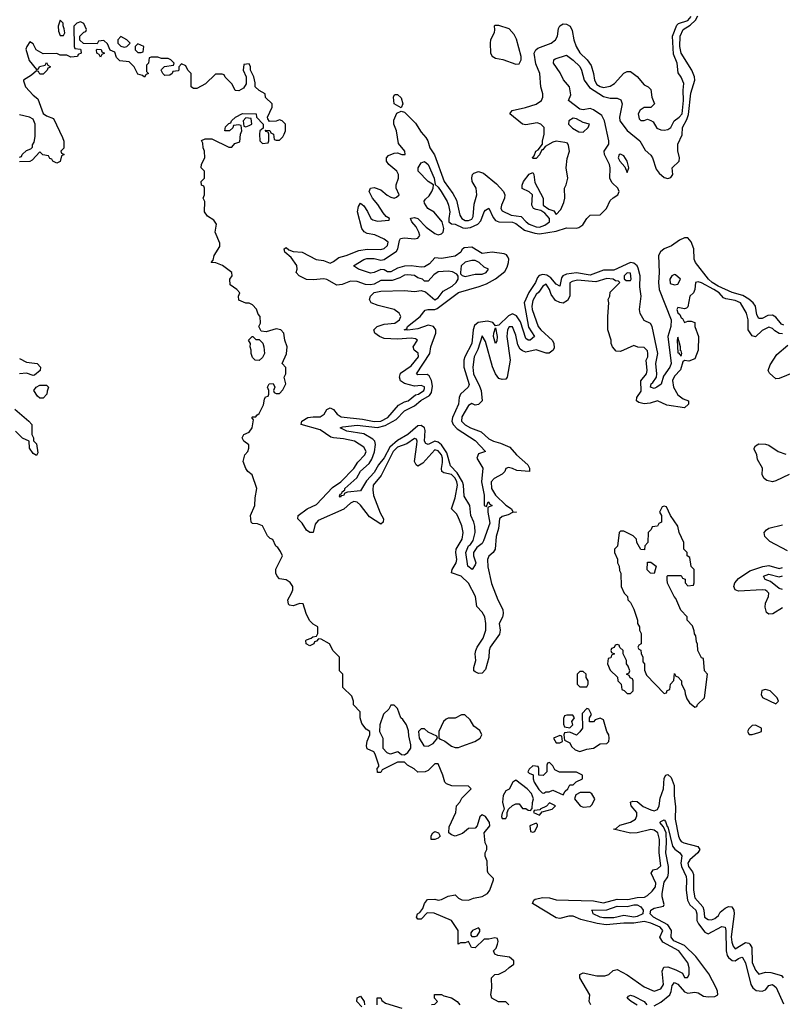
# Model space of a CAD drawing. Header units: inches. Extents: x 2601469 to 2753575, y 449403 to 582909.
# Tile 76 of 256: x 2659251 to 2663769, y 463733 to 469568. Entities that reach past the tile are written whole.
import ezdxf

# ---------------------------------------------------------------- set-up
doc = ezdxf.new("R2010")
doc.units = ezdxf.units.IN
doc.header["$MEASUREMENT"] = 0
doc.layers.add('C6456', color=7, linetype='Continuous')
doc.layers.add('C6466', color=7, linetype='Continuous')

msp = doc.modelspace()

# ---------------------------------------------------------------- linework, layer by layer
at = {"layer": 'C6456', "color": 4, "elevation": 12}
for points in [[(2660000, 469243), (2659998, 469242), (2659990, 469228), (2659978, 469238), (2659950, 469246), (2659928.9, 469288.9), (2659899, 469319), (2659844, 469324), (2659824.7, 469344.7), (2659815.3, 469375.3), (2659787.3, 469387.3), (2659770, 469426), (2659750, 469446), (2659718, 469442), (2659710, 469426), (2659628, 469428), (2659607.3, 469447.3), (2659606, 469470), (2659630, 469494), (2659642, 469498), (2659646, 469510), (2659630, 469546), (2659610, 469555.3), (2659590, 469548), (2659572, 469530), (2659574, 469410), (2659578, 469398), (2659610, 469394), (2659612.7, 469387.3), (2659614, 469370), (2659598, 469362), (2659594, 469350), (2659552.7, 469347.3), (2659530, 469358), (2659490, 469358), (2659470, 469368), (2659390, 469366), (2659348.9, 469388.9), (2659330, 469426), (2659310, 469438), (2659292, 469410), (2659287.1, 469392.9), (2659307.1, 469327.1), (2659350, 469274), (2659362, 469278), (2659368.4, 469291.6), (2659402, 469298), (2659410, 469314), (2659418, 469298), (2659431.6, 469291.6), (2659430, 469286), (2659418, 469282), (2659414, 469270), (2659390, 469246), (2659370, 469246), (2659362, 469262), (2659350, 469266), (2659321, 469239), (2659274, 469210), (2659274, 469206), (2659286, 469170), (2659330, 469121), (2659358.5, 469098.5), (2659390, 469012), (2659410, 468998), (2659450, 468982), (2659504.7, 468870), (2659511.6, 468848.4), (2659512, 468808), (2659494, 468790), (2659498, 468778), (2659514, 468770), (2659498, 468762), (2659490, 468728), (2659470, 468718), (2659446, 468730), (2659442, 468742), (2659430, 468746), (2659422, 468762), (2659388.4, 468768.4), (2659370, 468786), (2659323.6, 468736.4), (2659311.3, 468728.7), (2659250, 468726)], [(2659250, 468754), (2659262, 468758), (2659266, 468770), (2659290, 468794), (2659316.4, 468803.6), (2659327.3, 468812.7), (2659327.3, 468827.3), (2659336.4, 468843.6), (2659343.1, 468876.9), (2659342, 468950), (2659330, 468978), (2659308, 468990), (2659250, 469004)], [(2659250, 467561), (2659290, 467538.8), (2659354, 467530), (2659374, 467510), (2659372, 467490), (2659338.8, 467461.2), (2659330, 467459), (2659290, 467474), (2659250, 467469)], [(2659221.1, 467261.1), (2659304.7, 467190), (2659322, 467170), (2659322, 467110), (2659332, 467090), (2659332.7, 467072.7), (2659350, 467054), (2659358, 467002), (2659350, 466986), (2659330, 466998), (2659308, 467030), (2659306, 467070), (2659267.3, 467087.3), (2659226, 467130)]]:
    msp.add_lwpolyline(points, dxfattribs=at)
for points in [[(2659490, 469566), (2659478, 469530), (2659479.6, 469499.6), (2659490, 469474), (2659510, 469474), (2659518, 469490), (2659514.6, 469514.6), (2659507.3, 469532.7), (2659507.3, 469547.3)], [(2659850, 469468), (2659832, 469450), (2659832, 469430), (2659850, 469412), (2659870, 469404.7), (2659886, 469410), (2659906, 469430), (2659886, 469450)], [(2659950, 469426), (2659934, 469410), (2659934, 469390), (2659950, 469374), (2659970, 469374), (2659982, 469378), (2659986, 469410)], [(2659730, 469346), (2659722, 469362), (2659708, 469370), (2659706, 469390), (2659710, 469394), (2659732.7, 469392.7), (2659738, 469378), (2659754, 469370), (2659738, 469362)], [(2659370, 467326), (2659356.4, 467336.4), (2659335.3, 467370), (2659348.9, 467391.1), (2659370, 467402), (2659410, 467402), (2659422, 467390), (2659412.7, 467367.3), (2659412, 467350), (2659390, 467326)]]:
    msp.add_lwpolyline(points, close=True, dxfattribs=at)
at = {"layer": 'C6466', "color": 4}
for points, elevation in [([(2663777.3, 467757.3), (2663764.4, 467764.4), (2663730, 467806.2), (2663710, 467817.4), (2663683.9, 467816.1), (2663650, 467796.9), (2663630, 467798.4), (2663618.5, 467818.5), (2663609.7, 467870), (2663596.3, 467890), (2663571.5, 467911.5), (2663534.3, 467934.3), (2663472.3, 467952.3), (2663389.9, 467989.9), (2663354, 468010), (2663330.9, 468030), (2663254, 468130), (2663247.4, 468150), (2663244.8, 468210), (2663230, 468252), (2663210, 468274.7), (2663190, 468276), (2663159, 468261.1), (2663112.1, 468227.9), (2663068.6, 468211.4), (2663047.2, 468192.8), (2663035.6, 468170), (2663039.2, 468070), (2663036.3, 468010), (2663040.2, 467970), (2663110.2, 467790), (2663108.2, 467750), (2663091.1, 467690), (2663111.4, 467530), (2663102.6, 467510), (2663064.4, 467455.6), (2663051.8, 467408.2), (2663026, 467390), (2663010, 467383.6), (2662988, 467390), (2662992.7, 467410), (2663002.3, 467417.7), (2663023, 467450), (2663025.7, 467470), (2663020.3, 467530), (2663031.9, 467590), (2662998.9, 467750), (2662988.1, 467768.1), (2662950, 467785.6), (2662927.3, 467827.3), (2662922.2, 467850), (2662932, 467930), (2662925.6, 467985.6), (2662926.2, 468050), (2662915.8, 468095.8), (2662909, 468109), (2662890, 468125.4), (2662870, 468128.6), (2662770, 468084.1), (2662710, 468083.8), (2662630, 468054.8), (2662550, 468068.9), (2662490, 468060.3), (2662469.3, 468050.7), (2662461.5, 468038.5), (2662450, 467989.2), (2662430, 468000.7), (2662397.8, 468037.8), (2662374.8, 468054.8), (2662350, 468058.9), (2662328.4, 468051.6), (2662318.6, 468041.4), (2662305.8, 468010), (2662267.4, 467952.6), (2662239.6, 467890), (2662265.5, 467745.5), (2662300.5, 467690), (2662276, 467670), (2662264, 467670), (2662250, 467679.3), (2662217.6, 467777.6), (2662194.2, 467814.2), (2662170, 467825.7), (2662146.2, 467813.8), (2662090, 467758), (2662070, 467753.2), (2662054.1, 467774.1), (2662022.7, 467782.7), (2661967, 467773), (2661944.8, 467755.2), (2661937.3, 467730), (2661930.2, 467650), (2661887.7, 467570), (2661882.4, 467550), (2661882.7, 467510), (2661913.5, 467406.5), (2661908.2, 467390), (2661862.6, 467350), (2661854.3, 467330), (2661850.2, 467290), (2661814.7, 467210), (2661811.4, 467190), (2661819.6, 467170), (2661843.2, 467143.2), (2661950, 467074.9), (2662011, 467010), (2661970, 466995.1), (2661958.4, 466970), (2661995.3, 466910), (2661986.5, 466830), (2662001.6, 466750), (2662002, 466690), (2662016.4, 466683.6), (2662026, 466710), (2662029.1, 466710.9), (2662036.9, 466696.9), (2662050.7, 466690), (2662023.6, 466676.4), (2662023.8, 466650), (2662036.3, 466583.7), (2661999.6, 466480.4), (2661990, 466463.7), (2661959.3, 466440.7), (2661939.1, 466410), (2661939.1, 466390), (2661952.7, 466350), (2661950, 466338), (2661930.7, 466309.3), (2661905.2, 466330), (2661893.2, 466410), (2661909.7, 466450), (2661922, 466458), (2661938, 466482), (2661948.3, 466530), (2661946.9, 466566.9), (2661941.6, 466590), (2661923, 466630), (2661917.4, 466690), (2661884.4, 466744.4), (2661879.4, 466810), (2661873.8, 466830), (2661843.3, 466883.3), (2661803.4, 466923.4), (2661781.7, 467001.7), (2661750, 467048.4), (2661730, 467065.1), (2661710, 467071.1), (2661670, 467051.5), (2661657.2, 467057.2), (2661649.8, 467070), (2661653.8, 467133.8), (2661648.2, 467150), (2661630, 467163.9), (2661610, 467160.9), (2661550.7, 467109.3), (2661490, 467075.3), (2661444.6, 467035.4), (2661410, 466971.3), (2661376.9, 466930), (2661350, 466884.2), (2661304.6, 466835.4), (2661270, 466776), (2661192.3, 466767.7), (2661178, 466762), (2661170, 466749.4), (2661154.4, 466745.6), (2661150, 466738), (2661144.7, 466744.7), (2661150, 466756), (2661159.3, 466760.7), (2661161.2, 466770), (2661177, 466783), (2661178, 466790), (2661247.5, 466852.5), (2661270, 466893.4), (2661322, 466938), (2661336.9, 466963.1), (2661353.4, 467006.6), (2661358.5, 467050), (2661354.3, 467070), (2661342.4, 467082.4), (2661290, 467114.7), (2661188, 467130), (2661148.7, 467150), (2661164.4, 467155.6), (2661250, 467166), (2661370, 467151), (2661416.9, 467163.1), (2661481.2, 467198.8), (2661529.7, 467250), (2661590, 467279.6), (2661627.6, 467312.4), (2661678.5, 467341.5), (2661690, 467358), (2661695.9, 467395.9), (2661689.8, 467429.8), (2661677.6, 467457.6), (2661665.1, 467465.1), (2661610, 467462.9), (2661602, 467470), (2661679.7, 467590), (2661686.3, 467630), (2661716.9, 467710), (2661716.9, 467730), (2661702, 467750), (2661670, 467758.7), (2661610, 467737.2), (2661550, 467728.4), (2661529.2, 467730), (2661544, 467736), (2661549.2, 467750), (2661624.2, 467810), (2661652.7, 467847.3), (2661668.2, 467851.8), (2661710, 467851.3), (2661723.3, 467856.7), (2661850, 467951.6), (2661973.2, 467986.8), (2662016.4, 468003.6), (2662070, 468031.7), (2662124.2, 468075.8), (2662138.9, 468101.1), (2662147.4, 468130), (2662148.5, 468150), (2662143, 468163), (2662134.3, 468174.3), (2662121.1, 468181.1), (2662050, 468189.8), (2661990, 468182.6), (2661930, 468220.9), (2661884.5, 468215.5), (2661870, 468204), (2661863.8, 468190), (2661830, 468167.6), (2661750, 468154), (2661710, 468157), (2661678, 468122), (2661650, 468104.2), (2661630, 468102), (2661570, 468109.8), (2661530, 468106.8), (2661490, 468096), (2661450, 468074), (2661430, 468073.6), (2661410, 468085.6), (2661390, 468088), (2661350, 468069.7), (2661330, 468066), (2661258, 468090), (2661228.7, 468110), (2661290, 468147.7), (2661307.2, 468152.8), (2661350, 468152.8), (2661390, 468143), (2661410, 468147.7), (2661483.1, 468196.9), (2661492, 468210), (2661500.5, 468259.5), (2661507.6, 468272.4), (2661530, 468275.8), (2661589.7, 468270.3), (2661610, 468274), (2661620.7, 468290), (2661615.6, 468310), (2661600.4, 468340.4), (2661574.5, 468370), (2661566.6, 468390), (2661570, 468393), (2661590, 468396), (2661610.2, 468390.2), (2661658.9, 468338.9), (2661710, 468301.6), (2661730, 468293), (2661750, 468298.8), (2661759.3, 468310), (2661763.7, 468330), (2661753.2, 468370), (2661706.9, 468426.9), (2661669.6, 468450), (2661650, 468482), (2661647.7, 468492.3), (2661654.5, 468505.5), (2661676.1, 468523.9), (2661692, 468550), (2661700.9, 468570), (2661702, 468590), (2661670, 468609.6), (2661612.3, 468670), (2661612.3, 468690), (2661630, 468720.7), (2661650, 468727.7), (2661670, 468710.6), (2661706, 468630), (2661712.4, 468592.4), (2661730, 468576.3), (2661748.2, 468550), (2661782.6, 468490), (2661791.5, 468470), (2661798.9, 468430), (2661792.4, 468390), (2661794, 468370), (2661810, 468358), (2661830, 468357), (2661875.5, 468335.5), (2661890, 468332.4), (2661922.6, 468337.4), (2661964.1, 468355.9), (2661983.3, 468376.7), (2662001.6, 468430), (2662010, 468440.5), (2662030, 468450.8), (2662056, 468396), (2662070, 468378.7), (2662090, 468370.3), (2662170, 468369), (2662190, 468361.5), (2662242, 468322), (2662302.3, 468302.3), (2662330, 468299.2), (2662430, 468315.6), (2662490, 468334.3), (2662550, 468332), (2662564, 468336), (2662587.3, 468352.8), (2662610, 468390.7), (2662629.7, 468410.3), (2662690, 468412.7), (2662728, 468450), (2662750, 468496.3), (2662767.1, 468512.9), (2662795.1, 468530), (2662802.9, 468550), (2662794, 468570), (2662761.3, 468601.3), (2662746.5, 468626.5), (2662749.6, 468690), (2662744.5, 468710), (2662716, 468770), (2662713.2, 468790), (2662741.2, 468830), (2662740.9, 468850), (2662716.4, 468970), (2662700.3, 469000.3), (2662650, 469034.7), (2662630, 469041.5), (2662590, 469033.7), (2662570, 469039.1), (2662502, 469090), (2662516.6, 469123.4), (2662507.3, 469170), (2662472.7, 469212.7), (2662452.8, 469252.8), (2662414, 469310), (2662415.3, 469330), (2662424.1, 469335.9), (2662490, 469357.3), (2662530, 469328.2), (2662570.2, 469290.2), (2662579.6, 469270), (2662594.6, 469210), (2662627.1, 469167.1), (2662710, 469112.4), (2662750, 469103.2), (2662790, 469103.7), (2662813.1, 469093.1), (2662819.5, 469070), (2662803.7, 468990), (2662807.2, 468970), (2662850, 468911.6), (2662925.3, 468850), (2662956.1, 468796.1), (2662990, 468765.5), (2662999.5, 468750), (2663022.3, 468682.3), (2663038.5, 468658.5), (2663070, 468632.4), (2663090, 468626.4), (2663107.7, 468632.3), (2663119.6, 468650), (2663117, 468690), (2663158.4, 468730), (2663159.7, 468750), (2663149.7, 468790.3), (2663149.6, 468830), (2663174.8, 468885.3), (2663178.3, 468930), (2663203.6, 468976.4), (2663212.7, 469007.3), (2663226.5, 469133.5), (2663249.8, 469210), (2663248.6, 469230), (2663233.7, 469270), (2663168.9, 469370), (2663162.4, 469410), (2663164.8, 469470), (2663181.1, 469510), (2663224, 469536), (2663253.9, 469566.1), (2663267.7, 469592.3)], 4), ([(2663770, 467706.6), (2663750, 467709.4), (2663724.4, 467724.4), (2663710, 467739), (2663690, 467746), (2663650, 467726), (2663610, 467688.7), (2663590, 467694), (2663566, 467730), (2663567, 467790), (2663557, 467830), (2663522, 467890), (2663490, 467904.7), (2663433.7, 467913.7), (2663421, 467921), (2663395.1, 467950), (2663362.9, 467970), (2663290, 468009), (2663270, 468014), (2663254, 468010), (2663251.3, 467970), (2663242, 467950), (2663222, 467930), (2663210, 467866), (2663202, 467858), (2663190, 467855.3), (2663150, 467862), (2663144, 467850), (2663150, 467832), (2663162, 467822), (2663170, 467802), (2663178, 467798), (2663190, 467774), (2663210, 467782), (2663230, 467782), (2663250, 467774), (2663251.3, 467750), (2663273, 467690), (2663270.6, 467609.4), (2663250, 467558), (2663216, 467544), (2663190, 467548.7), (2663179.6, 467540.4), (2663166.2, 467493.8), (2663130, 467456), (2663119.3, 467430), (2663123.8, 467390), (2663150, 467344.7), (2663182, 467322), (2663214, 467310), (2663214, 467290), (2663190, 467268.7), (2663084.1, 467284.1), (2663030, 467309), (2662985.2, 467294.8), (2662950, 467291.8), (2662918.9, 467298.9), (2662905.2, 467310), (2662906.6, 467330), (2662932.8, 467367.2), (2662931.4, 467428.6), (2662965.2, 467470), (2662969.2, 467490), (2662962, 467550), (2662972.7, 467570), (2662973.2, 467590), (2662970, 467606), (2662950, 467626), (2662912.7, 467627.3), (2662890, 467638), (2662810, 467602), (2662784.7, 467604.7), (2662762, 467630), (2662755.3, 467650), (2662755.3, 467670), (2662735.3, 467730), (2662735.3, 467810), (2662742, 467890), (2662738, 467910), (2662748, 467930), (2662750, 467954), (2662806, 468010), (2662798, 468018), (2662780.4, 468020.4), (2662766, 468030), (2662730, 468035.1), (2662665.1, 468014.9), (2662555.9, 468024.1), (2662523.4, 468016.6), (2662510.8, 468009.2), (2662510.4, 467929.6), (2662496.5, 467903.5), (2662470, 467889.2), (2662450, 467891.5), (2662424.7, 467904.7), (2662399.6, 467939.6), (2662390, 467968.7), (2662370, 468001.2), (2662350, 467989), (2662325.8, 467954.2), (2662310, 467939.3), (2662290, 467904), (2662284.9, 467870), (2662287.6, 467850), (2662322.4, 467750), (2662338, 467730), (2662407.7, 467667.7), (2662416, 467650), (2662416.8, 467623.2), (2662410.5, 467609.5), (2662387.1, 467592.9), (2662370, 467592.7), (2662310, 467611.8), (2662250, 467598), (2662230, 467605.2), (2662216.2, 467616.2), (2662202, 467642), (2662190, 467698), (2662170, 467748.7), (2662150, 467749), (2662141.6, 467730), (2662137.1, 467690), (2662156, 467550), (2662138, 467450), (2662130, 467438), (2662110, 467435.3), (2662090, 467442), (2662069, 467470), (2662052, 467512), (2662010, 467662), (2661990, 467695.3), (2661966, 467614), (2661943, 467570), (2661935.5, 467510), (2661939.5, 467470), (2661975.8, 467395.8), (2661984, 467370), (2661991, 467310), (2661970, 467288), (2661950, 467284), (2661930, 467293.2), (2661910, 467282), (2661870, 467215.3), (2661868.4, 467190), (2661890, 467168.2), (2661921, 467150), (2661985.5, 467125.5), (2662030, 467084.9), (2662058, 467070), (2662098.7, 467058.7), (2662154, 467034), (2662194, 466990), (2662260.7, 466930), (2662271, 466910), (2662272, 466890), (2662196.2, 466896.2), (2662170, 466909), (2662146.4, 466913.6), (2662131.6, 466908.4), (2662124.7, 466890), (2662110, 466875.3), (2662061, 466850), (2662043.8, 466830), (2662045.7, 466790), (2662070, 466750.6), (2662130, 466690.5), (2662164.7, 466670), (2662172, 466652), (2662194, 466650), (2662170, 466648.7), (2662145.5, 466634.5), (2662110, 466623.6), (2662093, 466610), (2662087.3, 466552.7), (2662073.8, 466506.2), (2662067.7, 466430), (2662056, 466410), (2662030, 466389), (2662021.6, 466370), (2662024.9, 466324.9), (2662046.3, 466226.3), (2662083, 466130), (2662112.5, 466072.5), (2662115.5, 466050), (2662111.9, 466028.1), (2662090.6, 465990), (2662096.4, 465950), (2662093.4, 465926.6), (2662039.1, 465850), (2662032.7, 465830), (2662030, 465788), (2662010, 465718), (2661990, 465695.3), (2661970, 465694), (2661950, 465704), (2661942, 465710), (2661941.2, 465730), (2661953.2, 465770), (2661949.3, 465810), (2661953.2, 465830), (2661961.2, 465850), (2661996.6, 465903.4), (2662012, 465950), (2662012.7, 465990), (2662007, 466030), (2661990, 466058), (2661959.3, 466090), (2661951.3, 466150), (2661910, 466229.6), (2661866, 466270), (2661809.3, 466290), (2661812.7, 466310), (2661837.4, 466350), (2661840.4, 466370), (2661835.1, 466410), (2661837.4, 466430), (2661873, 466490), (2661878, 466530), (2661870, 466568), (2661846.3, 466626.3), (2661839.3, 466639.3), (2661809, 466670), (2661830, 466734), (2661845.1, 466810), (2661841.6, 466830), (2661831.3, 466851.3), (2661810, 466872.5), (2661763.5, 466883.5), (2661751.5, 466891.5), (2661749.4, 466909.4), (2661756.5, 466943.5), (2661756.1, 466970), (2661750, 466989.3), (2661730, 467012.8), (2661710, 467018.7), (2661639, 466941), (2661610, 466922.7), (2661599, 466930), (2661589.4, 466950), (2661604.5, 467050), (2661606, 467070), (2661602, 467082), (2661590, 467086), (2661544.8, 467055.2), (2661490, 467035.3), (2661463.2, 467010), (2661392.2, 466867.8), (2661344.2, 466810), (2661342.3, 466782.3), (2661347.7, 466747.7), (2661386.2, 466646.2), (2661406.8, 466610), (2661404.7, 466590), (2661390, 466579), (2661322.4, 466622.4), (2661270.8, 466690.8), (2661250, 466709.6), (2661230, 466713), (2661210, 466702.9), (2661171.5, 466668.4), (2661019.5, 466600.5), (2661001.3, 466578.7), (2660990, 466528.7), (2660970, 466528.7), (2660950, 466544), (2660923.6, 466583.6), (2660899, 466610), (2660901.2, 466630), (2660953.2, 466670), (2661010, 466695.8), (2661104.1, 466795.9), (2661153.3, 466830), (2661230, 466908.4), (2661254.3, 466945.7), (2661296.2, 466990), (2661302.7, 467010), (2661290, 467034), (2661235.3, 467070), (2661170, 467085.1), (2661110, 467089.6), (2661094.6, 467094.6), (2661030, 467136.9), (2660918, 467170), (2660922, 467190), (2660958, 467210), (2660990, 467215.3), (2661030, 467214.4), (2661054.5, 467230), (2661070, 467257.3), (2661090, 467267.3), (2661110, 467257.3), (2661130.7, 467230), (2661155.6, 467215.6), (2661281.1, 467201.1), (2661350, 467187.5), (2661390, 467188.4), (2661431.3, 467210), (2661495.4, 467284.6), (2661530, 467303.8), (2661553.2, 467310), (2661595.3, 467344.7), (2661613.2, 467350), (2661645.2, 467370), (2661650, 467382), (2661650, 467393.2), (2661630, 467400.9), (2661590, 467397), (2661531.5, 467411.5), (2661507.6, 467427.6), (2661500.9, 467450), (2661506, 467474), (2661570, 467516.3), (2661613.6, 467570), (2661611.5, 467591.5), (2661588.7, 467610), (2661582, 467630), (2661608, 467670), (2661596.5, 467676.5), (2661570, 467680.7), (2661490, 467676), (2661410, 467679.5), (2661382, 467690), (2661354, 467710), (2661349, 467730), (2661368.7, 467750), (2661410, 467763.1), (2661472.7, 467770), (2661500.9, 467790), (2661509.3, 467810), (2661499.3, 467830), (2661470, 467851.2), (2661373.8, 467873.8), (2661334, 467890), (2661323.7, 467910), (2661329.6, 467930.4), (2661350, 467950.8), (2661390, 467959.1), (2661530, 467964), (2661590, 467957.3), (2661630, 467964), (2661655.9, 467955.9), (2661710, 467908), (2661730, 467920.7), (2661760.1, 467959.9), (2661812.7, 467990), (2661836, 468010), (2661849, 468030), (2661848.7, 468048.7), (2661840.4, 468060.4), (2661814, 468074), (2661790, 468077.2), (2661730, 468074), (2661703.5, 468056.5), (2661670, 468018), (2661650, 468018), (2661638, 468030), (2661610, 468039), (2661590, 468052), (2661550, 468057), (2661530, 468055.1), (2661502, 468038), (2661457.3, 468022.7), (2661390, 468023.7), (2661350, 468000.9), (2661330, 467996.2), (2661299.5, 467999.5), (2661250, 468017), (2661210, 468018.4), (2661161.4, 467998.6), (2661130, 467995.4), (2661070, 468028), (2661052.9, 468032.9), (2660990, 468026.9), (2660949.6, 468029.6), (2660906, 468050), (2660888, 468070), (2660895.3, 468090), (2660892, 468112), (2660858.4, 468158.4), (2660822, 468190), (2660818, 468210), (2660830, 468218), (2660845.4, 468205.4), (2660870, 468194.8), (2660924.7, 468190), (2661007.2, 468147.2), (2661050, 468140.4), (2661090, 468126), (2661110, 468134.9), (2661141.6, 468158.4), (2661184, 468170), (2661260.1, 468199.9), (2661310, 468208.9), (2661390, 468207.2), (2661410, 468213), (2661430.8, 468229.2), (2661433.3, 468250), (2661410, 468267.3), (2661353.9, 468293.9), (2661310, 468300.7), (2661291.5, 468311.5), (2661278, 468330), (2661252.3, 468430), (2661258.6, 468461.4), (2661270, 468482), (2661290, 468466), (2661311.8, 468431.8), (2661330.5, 468390.5), (2661342.4, 468382.4), (2661370, 468374.9), (2661439, 468381), (2661442, 468390), (2661422, 468402), (2661403.5, 468423.5), (2661373.5, 468473.5), (2661340.9, 468510), (2661321.2, 468550), (2661328.7, 468570), (2661350, 468573.4), (2661390, 468560.5), (2661427.6, 468527.6), (2661450, 468516.3), (2661470, 468511), (2661484, 468516), (2661498, 468530), (2661482, 468570), (2661482, 468590), (2661495.1, 468630), (2661496, 468650), (2661485.2, 468670), (2661437, 468710), (2661424.5, 468730), (2661423.7, 468750), (2661436.2, 468763.8), (2661470, 468777.3), (2661490, 468778.8), (2661514, 468770), (2661535.3, 468770), (2661532.7, 468790), (2661494.5, 468834.5), (2661483.7, 468910), (2661466.6, 468950), (2661466.6, 468973.4), (2661485.2, 469014.8), (2661510, 469026), (2661530, 469021), (2661595.2, 468955.3), (2661630, 468902), (2661657.1, 468870), (2661668.4, 468850), (2661680.5, 468810), (2661707.5, 468767.5), (2661764.9, 468610), (2661817.7, 468537.8), (2661838.2, 468498.2), (2661858.7, 468410), (2661870.5, 468390), (2661890, 468378), (2661910, 468378), (2661930, 468387.2), (2661937.8, 468402.2), (2661943.9, 468476.1), (2661959.3, 468530), (2661954.5, 468570), (2661932, 468610), (2661929.5, 468630.5), (2661932.7, 468650), (2661941, 468659), (2661970, 468668), (2661998, 468658), (2662074.8, 468594.8), (2662118, 468550), (2662124.4, 468530), (2662123.1, 468510), (2662104.4, 468470), (2662100.5, 468450), (2662110, 468434.8), (2662162.8, 468410), (2662221.1, 468401.1), (2662250.6, 468370), (2662270, 468357.6), (2662310, 468341.5), (2662330, 468339.6), (2662362.7, 468350), (2662389, 468370), (2662389, 468390), (2662362.7, 468422.7), (2662338, 468438), (2662310, 468442.7), (2662295.3, 468450), (2662285.2, 468470), (2662288, 468530), (2662268.9, 468548.9), (2662228.4, 468568.4), (2662228.4, 468588.4), (2662235.3, 468610), (2662270, 468652), (2662290, 468662), (2662296, 468650), (2662303.6, 468603.6), (2662351.3, 468510), (2662352, 468470), (2662386.4, 468446.4), (2662415.3, 468435.3), (2662430, 468414), (2662456.5, 468443.5), (2662475.5, 468484.5), (2662481.2, 468510), (2662479, 468570), (2662489, 468590), (2662499, 468630), (2662489.4, 468690), (2662494.8, 468745.2), (2662509, 468790), (2662502, 468822), (2662496.4, 468836.4), (2662480.4, 468840.4), (2662430, 468848.7), (2662410, 468842), (2662363.6, 468816.4), (2662350, 468798), (2662343.6, 468796.4), (2662330, 468768), (2662310, 468746), (2662290, 468746), (2662288, 468750), (2662298, 468762), (2662309, 468790), (2662322, 468798), (2662348.7, 468831.3), (2662348.7, 468848.7), (2662359, 468890), (2662357.2, 468930), (2662339, 468950), (2662316.9, 468956.9), (2662250, 468945.6), (2662230, 468949.6), (2662155.3, 469010), (2662169.4, 469030.6), (2662248, 469048), (2662310, 469068.5), (2662342.7, 469090), (2662349.4, 469110), (2662349.4, 469129.4), (2662339.3, 469170), (2662333.2, 469250), (2662307.8, 469307.8), (2662299.3, 469370), (2662309, 469390), (2662320.7, 469399.3), (2662399, 469430), (2662426, 469450), (2662438, 469470), (2662443.7, 469516.3), (2662450, 469532), (2662470, 469544.7), (2662490, 469541), (2662511.3, 469530), (2662523.5, 469503.5), (2662533, 469450), (2662546.7, 469410), (2662570, 469373), (2662613.4, 469330), (2662636.4, 469296.4), (2662650.8, 469250), (2662656.4, 469210), (2662670, 469185.3), (2662690, 469172.4), (2662710, 469166.7), (2662750, 469174), (2662774, 469190), (2662830, 469251.3), (2662850, 469262), (2662870, 469262), (2662910, 469231.3), (2662950, 469182), (2662974, 469170), (2662990, 469154), (2662996, 469110), (2663011.3, 469070), (2662991, 469049), (2662950, 469048.7), (2662927.5, 469032.5), (2662916, 469010), (2662921, 468981), (2662930, 468972), (2662950, 468971.3), (2662970, 468978), (2662990, 468972), (2663003.6, 468963.6), (2663026, 468926), (2663050, 468916), (2663070, 468914), (2663090, 468917.3), (2663109, 468930), (2663129.3, 468970), (2663158.4, 468990), (2663175.6, 469010), (2663183, 469090), (2663180.7, 469150), (2663185.2, 469190), (2663170, 469228), (2663152.9, 469252.9), (2663145.2, 469310), (2663124.7, 469364.7), (2663118.7, 469470), (2663144.4, 469535.6), (2663154.1, 469545.9), (2663210, 469564.5), (2663230, 469587.4)], 8), ([(2662148, 463730), (2662130, 463748), (2662088.4, 463748.4), (2662048.7, 463768.7), (2662042, 463790), (2662048.7, 463830), (2662046, 463890), (2662066, 463910), (2662090, 463912), (2662128.9, 463931.1), (2662150, 463952), (2662178, 463970), (2662178, 463990), (2662152.9, 464012.9), (2662083.1, 464023.1), (2662066, 464030), (2662058, 464050), (2662073.6, 464066.4), (2662082, 464090), (2662086, 464106), (2662082, 464122), (2662066, 464126), (2662030, 464118), (2662002, 464118), (2661950, 464068), (2661928, 464070), (2661910, 464106), (2661890, 464098), (2661862, 464098), (2661848.4, 464088.4), (2661848, 464170), (2661808.7, 464230), (2661706.4, 464273.6), (2661665.4, 464274.6), (2661630, 464238), (2661610, 464238), (2661602, 464250), (2661608, 464270), (2661622, 464278), (2661639, 464301), (2661649.1, 464330.9), (2661666.8, 464353.2), (2661710, 464356.3), (2661730, 464350.8), (2661750, 464354.8), (2661790, 464374.8), (2661830, 464382), (2661850, 464362), (2661870, 464351.3), (2661910, 464351), (2661938.6, 464361.4), (2661990, 464371), (2662022, 464390), (2662035.3, 464410), (2662058, 464470), (2662058, 464478), (2662026, 464510), (2662022, 464522), (2662020.4, 464580.4), (2662008.4, 464611.6), (2662008, 464630), (2662018, 464650), (2662018, 464670), (2662008, 464690), (2662002, 464750), (2662035.3, 464790), (2662034, 464810), (2662010, 464845.2), (2661990, 464855.3), (2661976, 464844), (2661960.7, 464790), (2661950, 464777.2), (2661910, 464774), (2661875.2, 464744.8), (2661830, 464729.2), (2661810, 464737.2), (2661794, 464750), (2661795.5, 464784.5), (2661834, 464870), (2661838, 464910), (2661858, 464930), (2661870, 464954), (2661926, 465010), (2661910, 465026), (2661811.6, 465028.4), (2661780.2, 465040.2), (2661769.3, 465049.3), (2661758, 465090), (2661730, 465158), (2661710, 465158), (2661670, 465118), (2661654, 465110), (2661610, 465108), (2661588.4, 465128.4), (2661548, 465150), (2661530, 465168), (2661490, 465168), (2661398, 465122), (2661390, 465106), (2661370, 465106), (2661368, 465130), (2661378, 465142), (2661378, 465150), (2661356.4, 465216.4), (2661348.4, 465228.4), (2661310, 465248), (2661304.7, 465264.7), (2661308.4, 465291.6), (2661326, 465330), (2661326, 465350), (2661303.1, 465363.1), (2661278, 465398), (2661268, 465430), (2661267.3, 465467.3), (2661228.4, 465508.4), (2661228, 465530), (2661219, 465559), (2661166, 465610), (2661166, 465690), (2661146, 465710), (2661146, 465790), (2661107.3, 465827.3), (2661086, 465870), (2661036.4, 465896.4), (2661022, 465898), (2661010, 465886), (2660998, 465882), (2660994, 465870), (2660970, 465858), (2660948, 465870), (2660946, 465890), (2660950, 465894), (2660978, 465902), (2660988.4, 465911.6), (2661010, 465914), (2661018, 465930), (2661018, 465970), (2660990, 465986), (2660968.4, 466008.4), (2660948.9, 466048.9), (2660930, 466106), (2660910, 466108), (2660870, 466095.3), (2660850, 466098), (2660844, 466104), (2660839, 466130), (2660862, 466170), (2660868.7, 466190), (2660868.7, 466210), (2660852.9, 466232.9), (2660830, 466248.7), (2660790, 466255.3), (2660775.3, 466270), (2660769.1, 466289.1), (2660768.9, 466311.1), (2660808, 466390), (2660796.4, 466416.4), (2660780.4, 466440.4), (2660769.1, 466449.1), (2660750, 466488), (2660734.6, 466494.6), (2660718, 466510), (2660690, 466568), (2660660.4, 466580.4), (2660630, 466582), (2660622, 466590), (2660619, 466630), (2660644, 466690), (2660645.6, 466734.4), (2660655.3, 466790), (2660628, 466870), (2660602, 466890), (2660590, 466908), (2660574, 466950), (2660584, 466990), (2660602, 467010), (2660608.7, 467030), (2660608, 467048), (2660578, 467070), (2660568.7, 467090), (2660578, 467110), (2660610, 467124.7), (2660628.7, 467150), (2660636.4, 467196.4), (2660626, 467210), (2660630, 467214), (2660650, 467214), (2660655.3, 467224.7), (2660670, 467234), (2660694.6, 467285.4), (2660700.4, 467319.6), (2660707.3, 467332.7), (2660722, 467338), (2660726, 467350), (2660726, 467370), (2660718, 467390), (2660728, 467410), (2660752.7, 467412.7), (2660762, 467390), (2660754, 467370), (2660758, 467358), (2660770, 467354), (2660790, 467354), (2660810, 467374), (2660828, 467410), (2660818, 467450), (2660828, 467470), (2660827.3, 467507.3), (2660806, 467530), (2660831.9, 467588.1), (2660835.1, 467630), (2660821.2, 467670), (2660815.3, 467710), (2660798, 467730), (2660770, 467735.3), (2660710, 467718), (2660682, 467722), (2660668, 467750), (2660678, 467770), (2660675.3, 467810), (2660664, 467824), (2660653.2, 467853.2), (2660630, 467878), (2660610, 467888), (2660590, 467888), (2660550, 467906), (2660548, 467930), (2660555.3, 467950), (2660538, 467970), (2660498, 467998), (2660495.3, 468030), (2660508.7, 468050), (2660508, 468070), (2660452, 468112), (2660412.7, 468127.3), (2660386, 468130), (2660396.4, 468143.6), (2660402, 468170), (2660436.4, 468223.6), (2660436.4, 468243.6), (2660408, 468310), (2660416.4, 468356.4), (2660400.4, 468380.4), (2660363.1, 468403.1), (2660346, 468430), (2660348, 468490), (2660338, 468510), (2660346, 468530), (2660346, 468570), (2660342, 468582), (2660328.4, 468588.4), (2660326, 468610), (2660346, 468630), (2660346, 468670), (2660326, 468690), (2660328.4, 468711.6), (2660348, 468750), (2660346, 468790), (2660338, 468810), (2660336.4, 468836.4), (2660328, 468852), (2660350, 468862), (2660390, 468862), (2660490, 468812), (2660507.3, 468812.7), (2660525.2, 468834.8), (2660555.3, 468844.7), (2660558, 468890), (2660566, 468910), (2660562, 468942), (2660550, 468946), (2660518, 468942), (2660512.7, 468927.3), (2660494, 468910), (2660466, 468910), (2660470, 468934), (2660490, 468954), (2660502, 468958), (2660506, 468970), (2660528.4, 468991.6), (2660570, 469012), (2660651.3, 469011.3), (2660654, 468990), (2660694, 468950), (2660694, 468926), (2660674, 468910), (2660672, 468890), (2660674, 468850), (2660690, 468834), (2660722, 468838), (2660726, 468850), (2660726, 468890), (2660722, 468902), (2660710, 468906), (2660706, 468914), (2660732.7, 468912.7), (2660738, 468898), (2660754, 468890), (2660758, 468858), (2660770, 468854), (2660790, 468854), (2660810, 468874), (2660818, 468890), (2660826, 468910), (2660826, 468950), (2660806, 468970), (2660790, 468975.3), (2660770, 468968), (2660730, 468966), (2660720.4, 468980.4), (2660718, 468990), (2660746, 469050), (2660746, 469070), (2660707.3, 469107.3), (2660706, 469130), (2660670, 469148), (2660646, 469170), (2660646, 469194), (2660638, 469230), (2660618, 469270), (2660618, 469290), (2660610, 469306), (2660578, 469302), (2660574, 469270), (2660592, 469230), (2660592, 469188), (2660576.9, 469163.1), (2660550, 469146), (2660528, 469148), (2660510, 469186), (2660467.3, 469227.3), (2660462, 469242), (2660450, 469246), (2660410, 469246), (2660351.3, 469188.7), (2660299.6, 469160.4), (2660280.4, 469160.4), (2660266, 469170), (2660266, 469250), (2660246, 469270), (2660234.6, 469294.6), (2660210, 469306), (2660194, 469290), (2660194, 469270), (2660190, 469266), (2660158, 469262), (2660154, 469250), (2660139.6, 469240.4), (2660110, 469238), (2660098, 469250), (2660088.4, 469268.4), (2660090, 469274), (2660108, 469292), (2660162, 469298), (2660166, 469310), (2660146, 469330), (2660130, 469338), (2660090, 469338), (2660070, 469346), (2660030, 469346), (2660018, 469342), (2660014, 469310), (2660002, 469298), (2660002, 469262), (2660014, 469250), (2660000, 469243)], 12), ([(2663890, 467499.1), (2663750, 467442), (2663730, 467439.3), (2663692.7, 467472.7), (2663686, 467490), (2663697.5, 467522.5), (2663735.8, 467584.2), (2663801.3, 467638.7)], 8), ([(2663810, 466872.2), (2663730, 466834.7), (2663710, 466829.6), (2663677.4, 466837.4), (2663660.9, 466850), (2663649.4, 466870), (2663652.3, 466910), (2663622.7, 466962.7), (2663619, 466990), (2663603.1, 467023.1), (2663602, 467030), (2663610, 467042), (2663630, 467054.8), (2663670, 467053), (2663690, 467046), (2663744, 467010), (2663790, 466994)], 8), ([(2663799.7, 466419.7), (2663695.6, 466475.6), (2663665.4, 466505.4), (2663662, 466530), (2663674.7, 466545.3), (2663690, 466554.4), (2663770, 466574)], 8), ([(2663770, 466082), (2663712.8, 466047.2), (2663690, 466045.2), (2663676, 466056), (2663667, 466087), (2663669.6, 466110.4), (2663686.6, 466150), (2663689.3, 466169.3), (2663679.7, 466179.7), (2663670, 466186.6), (2663649.6, 466189.6), (2663510, 466182), (2663489.8, 466189.7), (2663481.3, 466210), (2663488.7, 466231.3), (2663510, 466257.1), (2663577.1, 466302.9), (2663652.7, 466327.3), (2663690, 466333.1), (2663750, 466315.3), (2663770, 466322)], 8), ([(2663770, 466191.3), (2663750, 466196.9), (2663699.4, 466239.4), (2663668, 466250), (2663657.2, 466270), (2663690, 466281.6), (2663750, 466265.7), (2663770, 466271.4)], 4), ([(2662635.3, 463730), (2662624, 463750), (2662629, 463790), (2662569, 463890), (2662568.7, 463910), (2662590, 463918.8), (2662670, 463902), (2662718.4, 463901.6), (2662742, 463910), (2662766, 463934), (2662790, 463938.8), (2662850, 463907.3), (2662950, 463837.3), (2663010, 463811), (2663050, 463825.5), (2663065.1, 463850), (2663057, 463930), (2663067.7, 463952.3), (2663090, 463954.9), (2663138, 463938), (2663176.8, 463916.8), (2663190, 463892), (2663207.3, 463892.7), (2663218, 463910), (2663218, 463950), (2663210, 463978), (2663156.2, 464050), (2663060.3, 464100.3), (2663042.7, 464130), (2663060.7, 464170), (2663046, 464190), (2662990, 464213.7), (2662950, 464224.2), (2662890, 464212.9), (2662830, 464214.5), (2662724.6, 464204.6), (2662671.6, 464211.6), (2662576, 464236), (2662530, 464255.4), (2662504.2, 464255.8), (2662450, 464240.5), (2662430, 464246), (2662289.2, 464330), (2662297.2, 464350), (2662304.7, 464355.3), (2662350, 464366.4), (2662390, 464363.1), (2662430, 464352), (2662650, 464346.7), (2662710, 464334), (2662790, 464355.6), (2662853.7, 464353.7), (2662910, 464365.3), (2662951.8, 464368.2), (2662970, 464377.3), (2662997.5, 464402.5), (2663016.9, 464430), (2663018.9, 464450), (2662992.3, 464510), (2663004, 464530), (2663030, 464534.9), (2663050, 464554), (2663039.8, 464630), (2663041.2, 464710), (2663030.8, 464750), (2663010, 464765.7), (2662990, 464768.4), (2662910, 464749.7), (2662870, 464746.3), (2662768.7, 464770), (2662785.2, 464774.8), (2662806.2, 464793.8), (2662870, 464812.4), (2662898.4, 464830), (2662907.6, 464850), (2662907, 464870), (2662874, 464910), (2662869.2, 464930), (2662882.7, 464937.3), (2662910, 464934), (2662945.5, 464905.5), (2662990, 464885.3), (2663010, 464880.4), (2663030, 464888), (2663039.7, 464910), (2663044.9, 464955.1), (2663064.2, 465010), (2663070, 465074), (2663078, 465090), (2663090, 465094.8), (2663110, 465078), (2663127.7, 465030), (2663128.4, 464970), (2663135.8, 464904.2), (2663133.4, 464830), (2663153.4, 464730), (2663161.3, 464710), (2663170, 464698), (2663186, 464690), (2663267.9, 464667.9), (2663280.7, 464650), (2663267.7, 464630), (2663221.3, 464590), (2663209.1, 464570), (2663212.4, 464550), (2663237.5, 464517.5), (2663242.9, 464502.9), (2663243.6, 464410), (2663250, 464364), (2663297.6, 464310), (2663304.6, 464290), (2663309, 464249), (2663330, 464234.8), (2663350, 464234), (2663370, 464240.7), (2663390, 464258.8), (2663401.7, 464278.3), (2663430, 464303), (2663450, 464313.4), (2663470.3, 464310.4), (2663481.6, 464290), (2663483.7, 464270), (2663466.9, 464133.1), (2663470, 464101), (2663478.3, 464078.3), (2663490, 464062.4), (2663550, 464098.4), (2663570, 464095.5), (2663576.3, 464090), (2663588.7, 464068.7), (2663590, 463981), (2663610, 463934.8), (2663630, 463911), (2663670, 463923), (2663701.1, 463921.1), (2663763.6, 463903.6), (2663774, 463890)], 8), ([(2663010, 463724.2), (2663050, 463744.9), (2663102.9, 463790), (2663111.2, 463808.8), (2663115.8, 463844.2), (2663130, 463863), (2663150, 463852.2), (2663190, 463807.3), (2663210, 463798), (2663250, 463804.9), (2663270, 463800.3), (2663302, 463782), (2663330, 463777.4), (2663370, 463779.5), (2663386.6, 463790), (2663385.4, 463810), (2663377.3, 463830), (2663333, 463913), (2663257.2, 464017.2), (2663190, 464081.7), (2663125.6, 464110), (2663111.5, 464130), (2663113.5, 464170), (2663090, 464203.9), (2663006, 464250), (2662986, 464270), (2662989.3, 464290), (2663010, 464302.6), (2663064.5, 464315.5), (2663070, 464324.7), (2663056.4, 464370), (2663057.3, 464390), (2663070, 464456), (2663090.9, 464489.1), (2663095.1, 464510), (2663094.2, 464550), (2663078.7, 464630), (2663083.5, 464690), (2663080.9, 464750), (2663064.4, 464784.4), (2663042.7, 464810), (2663050, 464817.3), (2663070, 464826), (2663076.1, 464816.1), (2663086, 464786), (2663090, 464784.7), (2663118.7, 464670), (2663132.4, 464652.4), (2663162, 464630), (2663172.8, 464612.8), (2663167.7, 464570), (2663171.1, 464550), (2663198.6, 464490), (2663202.2, 464470), (2663199.7, 464410), (2663206.7, 464350), (2663222.1, 464322.1), (2663257.3, 464290), (2663262.2, 464270), (2663262.4, 464230), (2663271.6, 464210), (2663310, 464160.5), (2663330, 464150.4), (2663410, 464194), (2663430, 464190.8), (2663434.2, 464170), (2663435.6, 464050), (2663443, 464023), (2663450.2, 464010.2), (2663472.3, 463992.3), (2663490, 463990.4), (2663510, 464003.8), (2663530, 464012.4), (2663532.7, 464010), (2663550, 463978.8), (2663582.6, 463850), (2663594, 463830), (2663614.5, 463814.5), (2663650, 463810.3), (2663670, 463818.4), (2663690, 463843.8), (2663710, 463850.3), (2663732.4, 463832.4), (2663776.2, 463736.2)], 4), ([(2661278, 463718), (2661248, 463750), (2661250, 463772), (2661270, 463782), (2661292, 463750), (2661294, 463730)], 12), ([(2661368, 463730), (2661369.2, 463770.8), (2661390, 463771.3), (2661396, 463756), (2661418.8, 463738.8), (2661514, 463710)], 12), ([(2661690, 463732), (2661710, 463734), (2661726, 463750), (2661708.4, 463768.4), (2661708.9, 463791.1), (2661750, 463792), (2661763.6, 463783.6), (2661810, 463771.3), (2661842, 463750), (2661858, 463730)], 12), ([(2662910, 463727.8), (2662873.2, 463750), (2662849, 463770), (2662858, 463782), (2662870, 463786.8), (2662890, 463780.5), (2662950, 463750.4), (2662966.8, 463730)], 4)]:
    msp.add_lwpolyline(points, dxfattribs=dict(at, elevation=elevation))
for points, elevation in [([(2662090, 469534), (2662066, 469534), (2662062, 469530), (2662064.7, 469510), (2662061, 469490), (2662041, 469450), (2662038.8, 469430), (2662041, 469370), (2662050, 469352), (2662070, 469341), (2662113.2, 469333.2), (2662190, 469304.9), (2662210, 469307.3), (2662222, 469330), (2662221.6, 469350), (2662194, 469454), (2662180.5, 469480.5), (2662150, 469514)], 12), ([(2661510, 469046), (2661469.3, 469069.3), (2661466, 469110), (2661470, 469122), (2661475.3, 469124.7), (2661490, 469126), (2661510, 469104.7), (2661521, 469070)], 8), ([(2660590, 468986), (2660574, 468970), (2660578, 468938), (2660590, 468934), (2660610, 468942), (2660626, 468950), (2660622, 468982)], 12), ([(2662530, 468984), (2662504.7, 468970), (2662502, 468950), (2662525.4, 468925.4), (2662563.6, 468903.6), (2662590, 468902), (2662618, 468930), (2662626, 468950), (2662590, 468959), (2662550, 468981.2)], 8), ([(2662810, 468772), (2662802, 468770), (2662797.3, 468750), (2662807.3, 468730), (2662836.8, 468696.8), (2662850, 468662), (2662859.3, 468690), (2662849.2, 468730), (2662830, 468760.9)], 4), ([(2661930, 468142), (2661890, 468132), (2661866, 468110), (2661862, 468070), (2661862, 468062), (2661871.6, 468051.6), (2661890, 468046.8), (2661950, 468061), (2661990, 468060.7), (2662014, 468070), (2662028, 468090), (2662002, 468102), (2661972.7, 468130), (2661950, 468140.7)], 8), ([(2662850, 468068), (2662832, 468050), (2662832.7, 468032.7), (2662843.6, 468023.6), (2662870, 468022), (2662874, 468030), (2662870, 468066)], 8), ([(2663130, 468058), (2663114, 468050), (2663102, 468030), (2663104.7, 468004.7), (2663130, 467998), (2663150, 468002), (2663166, 468030), (2663136.4, 468056.4)], 8), ([(2662070, 467649), (2662058, 467690), (2662059.3, 467710), (2662070, 467742), (2662080.5, 467690), (2662077.3, 467662.7)], 4), ([(2660650, 467674), (2660670, 467674), (2660691, 467651), (2660698, 467630), (2660702, 467590), (2660690, 467566), (2660670, 467548.7), (2660646, 467550), (2660630, 467566), (2660622, 467590), (2660622, 467610), (2660615.3, 467630), (2660618, 467650), (2660606, 467670), (2660628.4, 467691.6), (2660631.6, 467691.6)], 12), ([(2663150, 467686), (2663146.8, 467670), (2663150, 467594), (2663154, 467594), (2663170, 467574), (2663174, 467590), (2663170, 467606), (2663166, 467606), (2663166, 467630)], 8), ([(2663070, 466686), (2663058, 466682), (2663042, 466650), (2663054, 466630), (2663054, 466590), (2663038, 466582), (2663030, 466566), (2662998, 466562), (2662992.7, 466547.3), (2662974, 466530), (2662972, 466470), (2662954, 466450), (2662952.7, 466427.3), (2662930, 466428), (2662908, 466470), (2662906, 466490), (2662886, 466510), (2662830, 466538), (2662810, 466538), (2662802, 466530), (2662791.6, 466448.4), (2662774, 466430), (2662774, 466410), (2662791.6, 466371.6), (2662792, 466350), (2662802, 466330), (2662803.6, 466303.6), (2662812.7, 466287.3), (2662814, 466210), (2662832, 466170), (2662852, 466150), (2662854, 466130), (2662870, 466114), (2662890, 466074), (2662911.3, 466010), (2662912, 465990), (2662922, 465970), (2662922, 465950), (2662932, 465930), (2662932, 465870), (2662918, 465862), (2662914, 465850), (2662918, 465838), (2662931.6, 465831.6), (2662932.7, 465812.7), (2662942, 465790), (2662943.6, 465763.6), (2662952, 465750), (2662952.7, 465712.7), (2662963.6, 465683.6), (2663070, 465574), (2663082, 465578), (2663087.3, 465592.7), (2663102, 465598), (2663106, 465630), (2663127.3, 465652.7), (2663130, 465694), (2663138, 465678), (2663150, 465674), (2663172, 465650), (2663172.7, 465632.7), (2663192, 465590), (2663192.7, 465572.7), (2663203.6, 465543.6), (2663219.6, 465519.6), (2663250, 465494), (2663262, 465498), (2663266, 465510), (2663308, 465550), (2663326, 465690), (2663308.4, 465708.4), (2663302, 465782), (2663290, 465786), (2663268, 465830), (2663267.3, 465867.3), (2663260.4, 465880.4), (2663256.4, 465916.4), (2663248.4, 465928.4), (2663247.3, 465947.3), (2663236.4, 465976.4), (2663206, 466010), (2663206, 466030), (2663168.4, 466068.4), (2663139, 466139), (2663128, 466150), (2663088.4, 466228.4), (2663086, 466250), (2663086, 466270), (2663090, 466274), (2663170, 466274), (2663178, 466258), (2663192.7, 466252.7), (2663194, 466230), (2663210, 466214), (2663242, 466218), (2663246, 466230), (2663246, 466310), (2663228.4, 466328.4), (2663222, 466382), (2663206, 466390), (2663206, 466410), (2663186, 466430), (2663186, 466470), (2663158, 466530), (2663150, 466566), (2663106, 466630), (2663082, 466682)], 12), ([(2663010, 466286), (2662988.4, 466288.4), (2662968.4, 466308.4), (2662970, 466354), (2662990, 466354), (2663022, 466330)], 12), ([(2662790, 465866), (2662778, 465862), (2662772.7, 465847.3), (2662758, 465842), (2662754, 465830), (2662758, 465818), (2662774, 465810), (2662758, 465802), (2662752.7, 465787.3), (2662738, 465782), (2662734, 465750), (2662750, 465714), (2662792.7, 465672.7), (2662794, 465650), (2662814, 465630), (2662818, 465598), (2662832.7, 465592.7), (2662850, 465574), (2662870, 465574), (2662886, 465590), (2662886, 465650), (2662882, 465662), (2662867.3, 465667.3), (2662862, 465682), (2662846, 465690), (2662862, 465698), (2662866, 465710), (2662856.4, 465736.4), (2662846, 465750), (2662846, 465770), (2662826, 465810), (2662826, 465830), (2662807.3, 465847.3), (2662802, 465862)], 12), ([(2662590, 465706), (2662570, 465706), (2662554, 465690), (2662554, 465630), (2662570, 465614), (2662610, 465614), (2662618, 465630), (2662618, 465650), (2662606, 465670), (2662606, 465690)], 12), ([(2663670, 465599), (2663647.1, 465592.9), (2663644.7, 465570), (2663651.6, 465551.6), (2663730, 465514), (2663746, 465530), (2663738, 465550), (2663698, 465590)], 12), ([(2661470, 465506), (2661450, 465506), (2661436.9, 465483.1), (2661407.1, 465452.9), (2661384.7, 465390), (2661382, 465350), (2661402, 465310), (2661402, 465250), (2661425.4, 465225.4), (2661439.6, 465219.6), (2661450, 465218), (2661491, 465231), (2661512.7, 465212.7), (2661530, 465212), (2661550, 465224.7), (2661568.7, 465250), (2661569, 465270), (2661556.4, 465323.6), (2661554.6, 465354.6), (2661542, 465390), (2661520.4, 465420.4), (2661508, 465430), (2661490, 465486)], 12), ([(2661888.4, 465448.4), (2661868, 465448), (2661830, 465429), (2661790, 465428.7), (2661776.9, 465423.1), (2661762, 465410), (2661734, 465350), (2661734, 465310), (2661743.6, 465303.6), (2661770, 465292), (2661810, 465262), (2661830, 465254), (2661850, 465254), (2661870, 465262), (2661948, 465290), (2661978, 465310), (2661988, 465330), (2661976.5, 465356.5), (2661941.2, 465381.2), (2661919, 465419)], 12), ([(2662610, 465486), (2662583.6, 465456.4), (2662584.7, 465370), (2662570, 465348), (2662550, 465328.7), (2662510, 465346), (2662478, 465342), (2662474, 465330), (2662478, 465298), (2662510, 465282), (2662521, 465261), (2662542, 465242), (2662570, 465231.3), (2662610, 465246), (2662650, 465251), (2662690, 465276), (2662730, 465278), (2662742, 465290), (2662744, 465310), (2662742, 465330), (2662729, 465350), (2662710, 465418), (2662690, 465428.7), (2662661, 465419), (2662650, 465408), (2662627.3, 465407.3), (2662626, 465430), (2662638, 465450), (2662622, 465482)], 12), ([(2662527.3, 465447.3), (2662492.7, 465447.3), (2662478, 465442), (2662472.7, 465427.3), (2662472.7, 465392.7), (2662478, 465378), (2662510, 465372), (2662528, 465390), (2662522, 465410), (2662538, 465430)], 12), ([(2661650, 465366), (2661630, 465366), (2661614, 465350), (2661618, 465310), (2661645.4, 465265.4), (2661670, 465262), (2661700.4, 465279.6), (2661726, 465310), (2661722, 465322), (2661670, 465346)], 12), ([(2663610, 465388), (2663590, 465386), (2663570, 465366), (2663562, 465350), (2663572.7, 465332.7), (2663590, 465332), (2663630, 465344.7), (2663646, 465350), (2663646, 465370)], 12), ([(2662450, 465326), (2662414, 465310), (2662430, 465282), (2662450, 465282), (2662466, 465290), (2662462, 465322)], 12), ([(2662390, 465166), (2662378, 465162), (2662374, 465150), (2662374, 465110), (2662352, 465088), (2662326, 465090), (2662326, 465130), (2662322, 465142), (2662290, 465146), (2662270, 465126), (2662262, 465110), (2662270, 465102), (2662292.7, 465092.7), (2662292, 465070), (2662298, 465050), (2662326, 465006), (2662345.4, 464985.4), (2662356.4, 464983.6), (2662368.4, 464991.6), (2662387.3, 464992.7), (2662410, 465002), (2662470, 464974), (2662483.1, 464996.9), (2662498, 465010), (2662510, 465034), (2662530, 465034), (2662548.4, 465051.6), (2662586, 465070), (2662586, 465090), (2662550, 465108), (2662448.4, 465108.4), (2662422, 465122), (2662410, 465146)], 12), ([(2662190, 465062), (2662172, 465050), (2662151.1, 465008.9), (2662130, 464998), (2662116, 464970), (2662111, 464930), (2662122, 464890), (2662110, 464866), (2662106, 464846), (2662110, 464834), (2662130, 464834), (2662138, 464850), (2662138, 464870), (2662146, 464890), (2662170, 464911.3), (2662190, 464922), (2662210, 464922), (2662230, 464894), (2662250, 464894), (2662263.6, 464883.6), (2662278, 464882), (2662287.3, 464892.7), (2662288.4, 464928.4), (2662295.3, 464950), (2662283.1, 464983.1), (2662258, 465010)], 12), ([(2662628.9, 464988.9), (2662571.6, 464988.4), (2662546, 464974), (2662538, 464950), (2662572, 464910), (2662590, 464901), (2662630, 464904.7), (2662643.1, 464916.9), (2662658, 464950), (2662640.2, 464980.2)], 12), ([(2662390, 464926), (2662372.7, 464907.3), (2662334, 464890), (2662334, 464886), (2662298, 464882), (2662294, 464870), (2662330, 464854), (2662346, 464874), (2662406, 464890), (2662426, 464910)], 12), ([(2662310, 464806), (2662274, 464790), (2662278, 464758), (2662290, 464754), (2662302, 464758), (2662318, 464790), (2662318, 464798)], 12), ([(2661710, 464709), (2661688, 464710), (2661688.4, 464731.6), (2661698, 464750), (2661710, 464758), (2661732, 464750), (2661742, 464730), (2661730, 464718)], 12), ([(2662890, 464249), (2662830, 464258.3), (2662770, 464246.2), (2662710, 464245.3), (2662689.1, 464249.1), (2662649.2, 464270), (2662644.7, 464284.7), (2662638, 464290), (2662730, 464292.6), (2662790, 464315.2), (2662850, 464312.3), (2662890, 464322.6), (2662910, 464322.4), (2662930.9, 464310.9), (2662945.3, 464290), (2662942.4, 464270), (2662910, 464253.8)], 4), ([(2661970, 464186), (2661934, 464170), (2661923.6, 464156.4), (2661923.6, 464143.6), (2661930, 464134), (2661950, 464134), (2661962, 464138), (2661976.4, 464163.6), (2661976.4, 464176.4)], 12)]:
    msp.add_lwpolyline(points, close=True, dxfattribs=dict(at, elevation=elevation))

doc.saveas('drawing.dxf')
